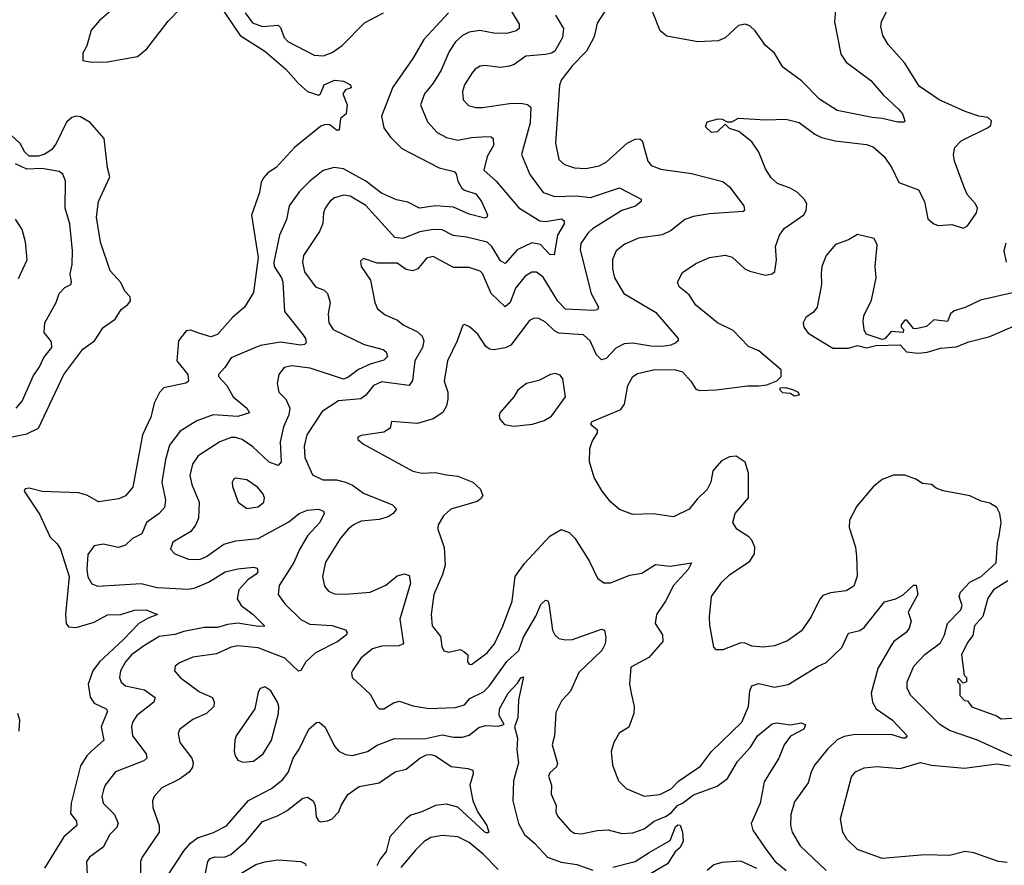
# Model space of a CAD drawing. Extents: x 1690054 to 1842981, y 782881 to 914114.
# Tile 101 of 256: x 1742323 to 1746709, y 799498 to 803265. Entities that reach past the tile are written whole.
import ezdxf

# ---------------------------------------------------------------- set-up
doc = ezdxf.new("R2010")
doc.units = 0

msp = doc.modelspace()

# ---------------------------------------------------------------- linework, layer by layer
at = {"layer": '0CON10XD'}
for points in [[(1745685.8, 800475.8), (1745635, 800470), (1745585, 800474.7), (1745555, 800487.3), (1745535, 800488.5), (1745455, 800458), (1745425, 800457.5), (1745415, 800470), (1745397.6, 800567.6), (1745395.6, 800605), (1745405, 800696.2), (1745450.2, 800759.8), (1745485, 800791.9), (1745575, 800852.9), (1745595.7, 800885), (1745597.1, 800915), (1745585, 800946.2), (1745571.5, 800961.5), (1745517.5, 800995), (1745500, 801025), (1745510, 801065), (1745570, 801135), (1745569.2, 801245), (1745555, 801293.3), (1745515, 801320), (1745485, 801318), (1745449.7, 801300.3), (1745410.8, 801255), (1745401.5, 801205), (1745385, 801172), (1745340.6, 801129.4), (1745305, 801084), (1745235, 801050.5), (1745145, 801064.4), (1745055, 801060), (1744995, 801082.5), (1744955.8, 801115), (1744917.1, 801165), (1744882, 801225), (1744862, 801295), (1744863.3, 801355), (1744873.8, 801386.2), (1744897.5, 801425), (1744896.4, 801436.4), (1744872.5, 801455), (1744867.5, 801465), (1744872.5, 801475), (1745000.9, 801529.1), (1745017.6, 801552.4), (1745032.5, 801635), (1745054.1, 801675.9), (1745075, 801688.5), (1745152.9, 801707.1), (1745244.6, 801704.6), (1745275, 801696.5), (1745312.9, 801655), (1745335, 801618.8), (1745353.2, 801613.2), (1745425, 801615.5), (1745565, 801634.3), (1745615, 801633.3), (1745651.7, 801638.3), (1745695, 801656.2), (1745714.2, 801675.8), (1745714.2, 801705), (1745615, 801790), (1745569.6, 801809.6), (1745501, 801881), (1745431.8, 801915), (1745335, 801993.5), (1745305, 802038.6), (1745260, 802075), (1745252.9, 802095), (1745275, 802138), (1745335, 802178.1), (1745395, 802205.6), (1745465, 802215.6), (1745497.1, 802207.1), (1745552.9, 802155), (1745575, 802144.4), (1745645, 802127.5), (1745675, 802132.9), (1745686.4, 802143.6), (1745694.5, 802195.5), (1745690, 802255), (1745707.3, 802305), (1745728.1, 802335), (1745815.7, 802395), (1745825.8, 802415), (1745828.8, 802445), (1745818, 802465), (1745786.1, 802496.1), (1745754.6, 802514.6), (1745698, 802535), (1745669.7, 802559.7), (1745645, 802601.2), (1745615.3, 802675.3), (1745585, 802720.8), (1745526.1, 802766.1), (1745485, 802780), (1745465, 802800), (1745430, 802765), (1745405, 802762.5), (1745378.3, 802788.3), (1745385, 802810), (1745435, 802822.5), (1745451.7, 802821.7), (1745475, 802810), (1745495, 802810), (1745525, 802826.7), (1745645, 802818.6), (1745735, 802821.9), (1745795, 802806.7), (1745864.8, 802754.8), (1745895, 802740), (1745955.5, 802725.5), (1746095, 802708.2), (1746125, 802697.9), (1746174.4, 802655), (1746207.8, 802605), (1746239.2, 802539.2), (1746326.5, 802506.5), (1746353.9, 802455), (1746368.3, 802378.3), (1746395, 802355.4), (1746415, 802348.5), (1746475, 802352.2), (1746525, 802336), (1746545, 802346.2), (1746584.4, 802405), (1746588.9, 802425), (1746580, 802445), (1746544.5, 802485), (1746530.9, 802515), (1746486.2, 802635), (1746482.9, 802665), (1746489.1, 802695), (1746517.1, 802725), (1746637.1, 802785), (1746648.6, 802795), (1746652, 802815), (1746635, 802829.4), (1746595, 802835.5), (1746535, 802855.6), (1746418.6, 802908.6), (1746329.2, 802969.2), (1746265, 803071.4), (1746191.2, 803155), (1746168, 803195), (1746159.2, 803235), (1746162.5, 803255), (1746235, 803404.3)], [(1745959.6, 803345), (1745951.8, 803255), (1745980.9, 803110.9), (1746005, 803075.6), (1746115, 802993.5), (1746169.7, 802929.7), (1746239.6, 802865), (1746255.5, 802845), (1746266, 802815), (1746261.2, 802808.8), (1746235, 802808.2), (1746165, 802825.3), (1746120.7, 802829.3), (1745965, 802860.3), (1745885, 802911.4), (1745805, 802991.8), (1745722.7, 803052.7), (1745685, 803116), (1745645, 803150), (1745599.2, 803215), (1745575, 803238), (1745554.2, 803244.2), (1745525, 803239.4), (1745465, 803184.2), (1745435, 803171.4), (1745344.3, 803165.7), (1745205, 803191.1), (1745176.7, 803215), (1745141.7, 803301.7)], [(1743215, 803327.9), (1743305, 803194.7), (1743415, 803124.5), (1743508.5, 803045), (1743565, 802980), (1743605, 802945.6), (1743655, 802928.8), (1743663.3, 802935), (1743678.8, 802975), (1743725, 802996.2), (1743765, 802991.2), (1743797.5, 802975), (1743799.3, 802960.7), (1743775, 802952.5), (1743762.5, 802935), (1743782.5, 802885), (1743777.5, 802845), (1743752.5, 802825), (1743747, 802773), (1743735, 802773.3), (1743705, 802796.2), (1743685, 802798), (1743665, 802790.8), (1743546.7, 802695), (1743465, 802605.8), (1743427.9, 802582.1), (1743409.2, 802560.8), (1743398.2, 802541.8), (1743391.8, 802495), (1743355.3, 802394.7), (1743385.2, 802205.2), (1743365, 802050), (1743325, 801984.2), (1743271.3, 801938.7), (1743205, 801862.9), (1743175, 801852.5), (1743120.8, 801869.2), (1743085, 801881.5), (1743065, 801878.6), (1743030.6, 801835), (1743023.6, 801745), (1743072.7, 801685), (1743075.8, 801655), (1743063.6, 801646.4), (1742965, 801625.6), (1742945.4, 801604.6), (1742922.7, 801557.2), (1742907.3, 801495), (1742870, 801415), (1742827.4, 801182.6), (1742795, 801143.3), (1742765, 801130.5), (1742675, 801116.7), (1742625.2, 801145.2), (1742586.8, 801156.8), (1742423.4, 801163.4), (1742365, 801178), (1742347.5, 801175), (1742343.3, 801165), (1742411.9, 801061.9), (1742459.6, 800959.6), (1742490.6, 800930.6), (1742505.8, 800905.8), (1742543.9, 800785), (1742528.2, 800615), (1742530.4, 800575), (1742540.9, 800560.9), (1742575, 800557.5), (1742655, 800580.9), (1742715, 800613.9), (1742774, 800616), (1742835, 800634.1), (1742886.4, 800636.4), (1742937.5, 800615), (1742895, 800599.6), (1742854.1, 800575.9), (1742785, 800502.9), (1742678.4, 800405), (1742649.4, 800365), (1742628.9, 800305), (1742636.9, 800246.9), (1742655, 800220.4), (1742709.2, 800195), (1742714.4, 800185), (1742685.9, 800115), (1742698.8, 800055), (1742644, 800006), (1742621.8, 799985), (1742595, 799940.8), (1742552.9, 799775), (1742549, 799729), (1742576.9, 799695), (1742577.9, 799675), (1742519.8, 799625), (1742433.2, 799485)], [(1742741.3, 803315), (1742678.6, 803261.4), (1742642.3, 803217.7), (1742622.1, 803147.9), (1742604.6, 803115), (1742605, 803082.5), (1742645.4, 803075.4), (1742715, 803077.8), (1742848.4, 803101.6), (1742890, 803135), (1742985, 803258.5), (1743035, 803310.8)], [(1744508.8, 803308.8), (1744547.8, 803245), (1744548.6, 803225), (1744534.2, 803215), (1744493.6, 803203.6), (1744435, 803204.7), (1744373, 803217), (1744325, 803209.6), (1744295, 803194.6), (1744265, 803166.5), (1744236.2, 803123.8), (1744200.4, 803039.6), (1744165, 802981.9), (1744126.5, 802935), (1744108.6, 802885), (1744139.6, 802809.6), (1744182.5, 802762.5), (1744225, 802740), (1744275, 802727.5), (1744335, 802740.8), (1744404.6, 802744.6), (1744422.8, 802742.8), (1744432.9, 802735), (1744433.1, 802705), (1744405.3, 802655), (1744390, 802595), (1744445, 802545.6), (1744547.2, 802427.2), (1744639.5, 802369.5), (1744665, 802365.7), (1744737.3, 802377.3), (1744748.9, 802368.9), (1744747.7, 802355), (1744719.4, 802305), (1744703.2, 802216.8), (1744685, 802218.5), (1744643.4, 802263.4), (1744605, 802270.3), (1744539.8, 802240.2), (1744485, 802178.8), (1744465, 802190), (1744426.4, 802255), (1744405, 802274.1), (1744313.3, 802296.7), (1744253.5, 802303.5), (1744205, 802329.3), (1744165, 802330.3), (1744105, 802320.2), (1744030.1, 802289.9), (1743995, 802294.7), (1743865, 802437.8), (1743795, 802479.3), (1743765, 802483.3), (1743725, 802471.5), (1743704.5, 802455), (1743684.7, 802425.3), (1743676.2, 802403.8), (1743672.9, 802357.1), (1743659.1, 802320.9), (1743587.7, 802215), (1743583.2, 802185), (1743592.1, 802142.1), (1743641.4, 802075), (1743679.5, 802059.5), (1743694.2, 802045), (1743706.2, 802005), (1743698, 801955), (1743700.9, 801915), (1743719.1, 801885), (1743858.4, 801818.4), (1743942.2, 801795), (1743956.2, 801785), (1743961.3, 801765), (1743945, 801747.6), (1743885, 801730.2), (1743832.9, 801707.1), (1743785, 801670.4), (1743765, 801663.3), (1743617.4, 801712.6), (1743535, 801722.7), (1743500.8, 801715), (1743478.1, 801685), (1743470, 801645), (1743476.9, 801605), (1743509.1, 801575), (1743527.3, 801535), (1743522.7, 801505), (1743498.8, 801451.2), (1743483.3, 801385), (1743487.5, 801295), (1743475, 801278.5), (1743435, 801294.2), (1743361.6, 801361.6), (1743314.7, 801394.7), (1743285, 801403.8), (1743265, 801403.2), (1743215, 801384.7), (1743118.5, 801321.5), (1743093.2, 801285), (1743081.3, 801235), (1743090.4, 801195), (1743123.2, 801115), (1743119.6, 801045), (1743107.2, 801012.8), (1743085, 800985.6), (1743005, 800938), (1742995.8, 800905.8), (1743013.8, 800885), (1743075, 800861.8), (1743125, 800860), (1743155, 800873.1), (1743232, 800928), (1743286.4, 800943.6), (1743385, 800953.5), (1743521.8, 801028.2), (1743568.9, 801065), (1743605, 801080.4), (1743655, 801084), (1743676.7, 801075), (1743680, 801065), (1743660, 801025), (1743605.3, 800965), (1743569.7, 800905), (1743543.7, 800846.3), (1743478.8, 800745), (1743474, 800704), (1743505, 800663.1), (1743575, 800592.9), (1743615, 800572.9), (1743715, 800566.2), (1743775, 800547.5), (1743782, 800535), (1743778.6, 800525), (1743740.6, 800495), (1743640.9, 800445), (1743598.2, 800405), (1743575, 800366.5), (1743565, 800363.2), (1743505, 800420.6), (1743385, 800466.6), (1743295, 800476), (1743265, 800469.2), (1743200.7, 800440.7)], [(1744944.6, 803325.4), (1744895, 803248.8), (1744882.1, 803187.9), (1744847.9, 803125), (1744785, 803061.1), (1744734.4, 802995), (1744727.4, 802972.6), (1744709.5, 802715), (1744725, 802642.5), (1744749.6, 802619.6), (1744794.6, 802604.6), (1744845, 802602.5), (1744905, 802613.6), (1744935, 802630.5), (1745029.4, 802715), (1745065, 802732.7), (1745085, 802734.4), (1745095.5, 802725), (1745120.5, 802635), (1745135.4, 802615.4), (1745179.1, 802599.1), (1745315, 802580.4), (1745455, 802544.2), (1745485, 802520.8), (1745548.6, 802435), (1745552, 802418), (1745545, 802410.8), (1745395, 802400.4), (1745325, 802387.5), (1745285.8, 802375), (1745225, 802326.5), (1745185, 802307.1), (1745078.9, 802291.1), (1745018, 802265), (1744980.6, 802235), (1744963.1, 802196.9), (1744963.3, 802155), (1744973.2, 802115), (1745013.5, 802045), (1745155, 801962.1), (1745256, 801845), (1745256.2, 801835), (1745246, 801825), (1745223.8, 801815), (1745185, 801809.8), (1745135, 801811), (1745055, 801824.3), (1745015, 801820.8), (1744978.5, 801801.5), (1744935, 801755.5), (1744915, 801749.4), (1744891.9, 801771.9), (1744864.7, 801834.7), (1744835, 801861.5), (1744725, 801869), (1744705, 801879.5), (1744665, 801918.2), (1744635, 801934.3), (1744615, 801935.8), (1744594.3, 801925), (1744510.9, 801815), (1744487.5, 801802.5), (1744434.6, 801794.6), (1744416.5, 801796.5), (1744399.3, 801809.3), (1744363.4, 801863.4), (1744326.8, 801896.8), (1744305, 801906.7), (1744296.4, 801903.6), (1744271.8, 801835), (1744228.5, 801745), (1744213.9, 801655), (1744230, 801605), (1744230, 801575), (1744223.9, 801545), (1744207.8, 801515), (1744165, 801486.4), (1744095, 801466.5), (1743980, 801475), (1743973.8, 801445), (1743945, 801426.9), (1743845, 801412), (1743830, 801405), (1743830, 801395), (1743854.5, 801374.5), (1744073.8, 801253.8), (1744115, 801244.6), (1744175, 801248.2), (1744225, 801236.7), (1744275, 801232.2), (1744341.4, 801205), (1744374.4, 801175), (1744386.2, 801145), (1744378.7, 801131.3), (1744360.9, 801119.1), (1744243.3, 801085), (1744210.9, 801055), (1744186.7, 801015), (1744185.6, 800995), (1744213.6, 800913.6), (1744219.1, 800835), (1744206.9, 800793.1), (1744167.3, 800705), (1744156.2, 800615), (1744160.6, 800565), (1744198, 800518), (1744203.4, 800473.4), (1744212.7, 800452.7), (1744235, 800448.1), (1744285, 800458.8), (1744301.2, 800451.2), (1744318.8, 800435), (1744318, 800405), (1744325, 800394.4), (1744335, 800392.9), (1744405, 800444.5), (1744437.7, 800485), (1744475, 800564), (1744516.1, 800675), (1744530.7, 800785), (1744572.5, 800842.5), (1744685, 800964.4), (1744735, 800993.3), (1744770.2, 800980.2), (1744795.4, 800955.4), (1744860, 800855), (1744896.8, 800776.8), (1744925, 800755.7), (1744955, 800756.9), (1745040.2, 800789.8), (1745095, 800799.4), (1745155, 800837.5), (1745220.9, 800830.9), (1745316, 800846), (1745300.6, 800815), (1745235.2, 800744.8), (1745200.4, 800675), (1745159.1, 800615), (1745154.3, 800575), (1745187.1, 800525), (1745187.5, 800495), (1745126, 800424), (1745045, 800381.2), (1745039.4, 800305), (1745047.8, 800257.8), (1745060, 800205), (1745058.9, 800175), (1745036.3, 800113.7), (1744993.7, 800086.3), (1744969.2, 800045), (1744957.5, 800005), (1744964.3, 799944.3), (1744990, 799875), (1745025, 799840.8), (1745105, 799805.6), (1745175, 799813.6), (1745225, 799838.8), (1745257.8, 799872.2), (1745355, 799939.6), (1745404.8, 800005.2), (1745539.1, 800135), (1745569.2, 800205), (1745575.4, 800275), (1745585, 800297.1), (1745615, 800307.8), (1745685, 800291.1), (1745746.6, 800303.4), (1745876.6, 800383.4), (1745915, 800400.8), (1745985, 800468), (1745997.2, 800492.8)], [(1744232.9, 803295), (1744124, 803176), (1744075, 803092.2), (1743986, 802965), (1743935.4, 802835), (1743945, 802782.9), (1743975, 802741.9), (1744025, 802690.4), (1744191.9, 802605), (1744258.2, 802588.2), (1744267.7, 802577.7), (1744275.4, 802545), (1744292.5, 802515), (1744305.2, 802505.2), (1744355, 802489), (1744380.8, 802455), (1744406.7, 802395), (1744403.8, 802385), (1744395, 802381.1), (1744325, 802397.9), (1744255, 802429.2), (1744175, 802436.2), (1744104.7, 802424.7), (1744051.7, 802451.7), (1744001.8, 802461.8), (1743935, 802491.6), (1743865, 802545.9), (1743765, 802600), (1743724.1, 802605.9), (1743675, 802593.4), (1743615, 802545.4), (1743570.3, 802499.7), (1743522.9, 802435), (1743511.8, 802375), (1743481.1, 802305), (1743455.3, 802185), (1743456.5, 802165), (1743489.1, 802115), (1743495.2, 802095.2), (1743502.7, 801965), (1743585, 801862.5), (1743596.5, 801845), (1743600, 801825), (1743592.5, 801817.5), (1743575, 801815.6), (1743485, 801828), (1743396.3, 801813.7), (1743374.3, 801804.3), (1743265, 801759.1), (1743236.9, 801715), (1743208.5, 801685), (1743209.6, 801675), (1743245.3, 801635), (1743274.6, 801585), (1743334.4, 801535), (1743346.9, 801513.1), (1743295, 801497), (1743184.8, 801505.2), (1743112.5, 801477.5), (1743038.5, 801431.5), (1742990.8, 801369.2), (1742972.9, 801305), (1742956.5, 801205), (1742972.8, 801125), (1742968.3, 801091.7), (1742944.4, 801065), (1742888.9, 801025), (1742866.9, 800975), (1742825.6, 800954.4), (1742795.2, 800924.8), (1742763.2, 800913.2), (1742695, 800929.1), (1742655, 800921.2), (1742626.8, 800883.2), (1742622.1, 800815), (1742627, 800783), (1742645, 800752.5), (1742671.8, 800741.8), (1742865, 800752.7), (1742935, 800736), (1743075, 800728.2), (1743105, 800733.9), (1743165, 800759.1), (1743238, 800805), (1743295, 800818.9), (1743365, 800825.4), (1743381.4, 800821.4), (1743384.4, 800805), (1743376.4, 800795), (1743340, 800770), (1743299.6, 800725), (1743292.3, 800685), (1743310.5, 800655), (1743363.5, 800615), (1743415, 800563.8), (1743385, 800561.6), (1743295, 800576.1), (1743249.4, 800570.6), (1743205, 800556.9), (1743145, 800557.4), (1743055, 800540.3), (1743015, 800526), (1742945, 800517.4), (1742875.6, 800474.4), (1742821.8, 800435), (1742794, 800405), (1742772.5, 800365), (1742768.5, 800335), (1742775, 800314.4), (1742795, 800297.7), (1742879.3, 800279.3), (1742926.9, 800245), (1742920.6, 800225), (1742844.6, 800165), (1742825.4, 800135), (1742820.8, 800115), (1742826.2, 800075), (1742886.9, 799995), (1742890, 799975), (1742876.9, 799963.1), (1742750, 799915), (1742704.8, 799855.3), (1742696.4, 799833.6), (1742690, 799805), (1742695.5, 799775), (1742746.2, 799725), (1742762.2, 799685), (1742754.4, 799665), (1742724.5, 799635), (1742695, 799579.4), (1742634.2, 799535), (1742621.1, 799515), (1742626.5, 799395)], [(1743327.6, 803295), (1743360.5, 803250.5), (1743405, 803235.2), (1743475, 803240.4), (1743485, 803230), (1743501.9, 803185), (1743518.3, 803168.3), (1743635, 803106.2), (1743676.1, 803103.9), (1743715, 803118.5), (1743759.9, 803150.1), (1743858.5, 803251.5), (1743944.5, 803295.5)], [(1744710, 803285), (1744745.4, 803225), (1744740.9, 803185), (1744707.3, 803125), (1744692, 803115), (1744665, 803109.2), (1744577.1, 803102.9), (1744525.7, 803065), (1744505, 803057.1), (1744465, 803052.2), (1744395, 803061.5), (1744375, 803058.5), (1744351.9, 803045), (1744338.3, 803028.3), (1744305, 802974.2), (1744295.5, 802945), (1744298, 802908), (1744322.4, 802882.4), (1744353.8, 802873.8), (1744385, 802873.6), (1744505, 802891.9), (1744555, 802892.5), (1744585, 802887.5), (1744599.6, 802875), (1744596.9, 802805), (1744558.2, 802665), (1744595.3, 802575), (1744655, 802495.4), (1744706.9, 802476.9), (1744805, 802479.8), (1744865, 802473.3), (1744995.6, 802515.6), (1745091.2, 802465), (1745091.2, 802455), (1745065.8, 802434.2), (1745005, 802414.7), (1744875, 802332.8), (1744854.7, 802315), (1744822.2, 802267.8), (1744820, 802240), (1744868.6, 802045), (1744901.8, 801985), (1744897.3, 801972.7), (1744880.6, 801969.4), (1744755, 801975.9), (1744720.9, 802010.9), (1744655, 802118), (1744625, 802140.8), (1744605, 802140.8), (1744575, 802122.7), (1744531.8, 802068.2), (1744507.3, 802005), (1744485, 801985.8), (1744422.7, 802045), (1744384.7, 802135), (1744375, 802145.3), (1744325, 802160.4), (1744255, 802161.2), (1744165, 802209.6), (1744135, 802202.5), (1744096.4, 802155), (1744075, 802146.2), (1744045, 802152.1), (1744005, 802180), (1743915, 802180.9), (1743855, 802201.2), (1743840.7, 802189.3), (1743844, 802165), (1743885.5, 802105), (1743905.4, 802005), (1743917.3, 801977.3), (1743950.7, 801950.7), (1744006.4, 801926.4), (1744031.2, 801905), (1744095, 801874.6), (1744115.3, 801855.3), (1744123.9, 801833.9), (1744117.8, 801805), (1744082.8, 801745), (1744072.3, 801657.7), (1744057.5, 801635), (1743935, 801651.8), (1743899.5, 801635), (1743865, 801592.7), (1743843.4, 801576.6), (1743743.3, 801566.7), (1743670.2, 801519.8), (1743602.9, 801415), (1743590.8, 801365), (1743592.9, 801315), (1743627.9, 801237.9), (1743673.3, 801215), (1743735, 801214.7), (1743774.7, 801204.7), (1743805, 801190.9), (1743855.2, 801155.2), (1743983.8, 801103.8), (1744001.4, 801085), (1743987.5, 801065), (1743965, 801050.3), (1743925, 801038.4), (1743845, 801031.2), (1743810, 801015), (1743786.7, 800995), (1743752.9, 800955), (1743685, 800848), (1743672.3, 800785), (1743680.9, 800740.9), (1743698.8, 800718.8), (1743725, 800707.3), (1743775, 800705.6), (1743884.6, 800714.6), (1743954.3, 800745.7), (1744005, 800787.9), (1744036.8, 800796.8), (1744058.3, 800788.3), (1744064.5, 800755), (1744016.6, 800595), (1744032.9, 800485), (1744012.5, 800475), (1743935, 800474.6), (1743895, 800461.8), (1743845, 800422.9), (1743806.7, 800366.7), (1743800.8, 800355), (1743804, 800335), (1743885, 800260.8), (1743914.3, 800205), (1743925, 800195.7), (1743945, 800194.5), (1743987.7, 800222.3), (1744015, 800228.5), (1744075, 800208.9), (1744145, 800196), (1744265, 800201.4), (1744305, 800213.6), (1744328.3, 800241.7), (1744389, 800271), (1744414.4, 800295.6), (1744493.4, 800406.6), (1744546.9, 800455), (1744566.7, 800515), (1744622.1, 800607.9), (1744645, 800659.2), (1744665, 800679.2), (1744675, 800676), (1744680, 800665), (1744695.9, 800545.9), (1744706.7, 800525), (1744725, 800508.9), (1744755, 800502.1), (1744785, 800503.8), (1744915, 800550), (1744928.8, 800545), (1744934.3, 800515), (1744931.4, 800485), (1744915.6, 800455), (1744813.6, 800356.3), (1744776.6, 800273.4), (1744738.5, 800231.5), (1744711.3, 800178.7), (1744705.9, 800074.1), (1744695.5, 800034.5), (1744718.8, 799951.2), (1744713.8, 799936.2), (1744685, 799910), (1744678.7, 799895), (1744692.5, 799855), (1744690.6, 799815), (1744712.9, 799765), (1744711.1, 799735), (1744720.5, 799715), (1744775, 799652.9), (1744795, 799641.5), (1744825, 799638.8), (1744895, 799653.3), (1744945, 799656.7), (1745005, 799639.3), (1745055, 799642.9), (1745105, 799660.8), (1745149.6, 799695), (1745200.4, 799715), (1745225, 799732.2), (1745252.7, 799765), (1745275.7, 799774.3), (1745325, 799812.2), (1745430.3, 799850.3), (1745476.1, 799885), (1745520.2, 799959.8), (1745577.7, 800025), (1745609.1, 800075), (1745675, 800128.6), (1745695, 800133.3), (1745755, 800123.3), (1745805, 800132.9), (1745823.9, 800123.9), (1745815.8, 800105), (1745756.4, 800073.6), (1745727.9, 800035), (1745704.4, 799975), (1745639.5, 799870.5), (1745620.8, 799775), (1745581.5, 799685), (1745588.5, 799655), (1745643.6, 799573.7), (1745686.6, 799516.6), (1745736.7, 799475)], [(1742275, 801404.3), (1742355, 801419.6), (1742406.7, 801445), (1742520, 801685), (1742605, 801796.5), (1742656, 801835), (1742695, 801894), (1742748.8, 801931.2), (1742775, 801974), (1742805, 801995.6), (1742816.9, 802013.1), (1742815, 802030), (1742791.9, 802055), (1742773.6, 802093.6), (1742726.6, 802146.6), (1742683.7, 802273.7), (1742665.5, 802385), (1742674.6, 802455.4), (1742724.4, 802565), (1742714.6, 802604.6), (1742699.7, 802735), (1742636.9, 802806.9), (1742595, 802832.7), (1742575, 802835.4), (1742555, 802829.7), (1742532.1, 802807.9), (1742485, 802710.9), (1742465.4, 802685), (1742432.5, 802665), (1742405, 802656.7), (1742365, 802656.9), (1742345.8, 802675), (1742325, 802713.3), (1742285, 802750)], [(1742307.5, 801535), (1742333.8, 801565), (1742385, 801680.6), (1742409.6, 801715), (1742430.6, 801759.4), (1742466.4, 801805), (1742465, 801830), (1742432, 801872), (1742435.6, 801915), (1742485.4, 802005), (1742499.3, 802045), (1742525, 802072.2), (1742551.9, 802085), (1742554.5, 802095), (1742547.6, 802132.4), (1742556.7, 802175), (1742558.2, 802235), (1742546.1, 802355), (1742525.4, 802425), (1742527.6, 802547.6), (1742516.3, 802576.3), (1742499.2, 802589.2), (1742422.3, 802602.3), (1742355, 802598.5), (1742305, 802622.1)], [(1742318.7, 802111.3), (1742357.3, 802195), (1742349.4, 802275), (1742335, 802330), (1742305, 802376.2)], [(1746745, 802048), (1746602.5, 802015), (1746535, 801983.3), (1746485, 801968), (1746468.8, 801955), (1746455, 801920), (1746395, 801927.5), (1746361.7, 801898.3), (1746315, 801887.5), (1746305, 801890), (1746275, 801926.7), (1746265, 801926.7), (1746250, 801905), (1746250, 801895), (1746260, 801885), (1746258.3, 801871.7), (1746205, 801876.2), (1746176.4, 801843.6), (1746165, 801840), (1746093.6, 801863.6), (1746083.9, 801883.9), (1746080.3, 801920.3), (1746083.1, 801945), (1746116.9, 802015), (1746137.3, 802115), (1746133.5, 802165), (1746142.3, 802262.3), (1746129.5, 802289.5), (1746055, 802308), (1746015.4, 802284.6), (1745956.9, 802263.1), (1745915.8, 802215), (1745895.6, 802165), (1745893.8, 802133.8), (1745894.5, 802085), (1745875.6, 801985), (1745858.3, 801961.7), (1745825, 801938.8), (1745812.5, 801915), (1745816, 801895), (1745835, 801868.8), (1745945, 801802), (1746015, 801801.4), (1746055, 801814.2), (1746095, 801802.5), (1746136.1, 801813.9), (1746245, 801816.7), (1746272.5, 801785), (1746325, 801778.8), (1746365, 801783.8), (1746425, 801802), (1746495, 801807.5), (1746550.2, 801829.8), (1746645, 801853.3), (1746743.1, 801896.9)], [(1746715, 802270), (1746706.9, 802235), (1746716.9, 802185)], [(1744525, 801454.4), (1744606.8, 801463.2), (1744660, 801480), (1744691.7, 801498.3), (1744754, 801585), (1744742, 801665), (1744731.2, 801681.2), (1744708.8, 801688.8), (1744687.5, 801685), (1744635, 801657.5), (1744580, 801645), (1744542, 801615), (1744524, 801585), (1744463.8, 801515), (1744459.3, 801500.7), (1744462, 801485), (1744482.1, 801462.1), (1744525, 801454.4)], [(1745775, 801587.5), (1745755, 801600), (1745723, 801603), (1745710, 801615), (1745710, 801625), (1745733, 801627), (1745765, 801617.5), (1745790, 801605), (1745795, 801592.5), (1745775, 801587.5)], [(1743335, 801088), (1743385, 801094.3), (1743410.8, 801115), (1743414.2, 801135), (1743406, 801155), (1743382.4, 801182.4), (1743335, 801215.6), (1743285, 801222), (1743275, 801216.7), (1743269.2, 801205), (1743270.6, 801185), (1743296, 801115), (1743335, 801088)], [(1746763.8, 799975), (1746590, 800055), (1746465, 800097.9), (1746421.5, 800125), (1746292.5, 800255), (1746276.7, 800285), (1746275.5, 800315), (1746305.5, 800385), (1746355, 800437.5), (1746425, 800488.5), (1746442.3, 800525), (1746455.5, 800575), (1746515, 800635.8), (1746521.2, 800655), (1746507.9, 800695), (1746513.2, 800715), (1746555, 800759.1), (1746605.4, 800785), (1746672, 800845), (1746678, 800935), (1746685.7, 800965), (1746695.4, 801025), (1746689.4, 801065), (1746675, 801091.2), (1746645, 801110.8), (1746605, 801120.8), (1746555, 801144.3), (1746436.6, 801166.6), (1746405, 801177.5), (1746385, 801194), (1746345, 801199.2), (1746315, 801218.1), (1746265, 801236.2), (1746215, 801236.2), (1746165, 801216.5), (1746125, 801184.2), (1746051.4, 801098.6), (1746019.2, 801035), (1746017.3, 801002.7), (1746045.7, 800915.7), (1746051.1, 800875), (1746054, 800786), (1746038.1, 800741.9), (1746005, 800720.6), (1745935, 800712.2), (1745900.7, 800699.3), (1745886.6, 800683.4), (1745848.9, 800605), (1745805, 800542.5), (1745742.6, 800497.4), (1745685.8, 800475.8)], [(1746724.8, 800765.2), (1746661.2, 800725), (1746635, 800687.5), (1746613.1, 800606.9), (1746576.7, 800565), (1746568.8, 800521.2), (1746545, 800490), (1746517.5, 800435), (1746530, 800345), (1746540, 800335), (1746540, 800315), (1746525, 800310), (1746508.3, 800328.3), (1746501.7, 800328.3), (1746500, 800315), (1746510, 800305), (1746510, 800255), (1746531.7, 800231.7), (1746545, 800230), (1746563.9, 800203.9), (1746674, 800164), (1746695, 800150.9), (1746765, 800154.4)], [(1745997.2, 800492.8), (1746015, 800531.4), (1746065, 800543.6), (1746085, 800557.8), (1746175, 800671.9), (1746225.2, 800684.8), (1746257.6, 800702.4), (1746305, 800746.4), (1746315.5, 800745.5), (1746323.1, 800705), (1746280, 800625), (1746293.8, 800585), (1746285.6, 800555), (1746272.2, 800535), (1746217.3, 800495), (1746205, 800476.7), (1746145.7, 800374.3), (1746116.1, 800265), (1746121.8, 800225), (1746138.2, 800195), (1746211.5, 800145), (1746276, 800075), (1746266.7, 800065), (1746256.2, 800063.8), (1746205, 800080.2), (1746035, 800079), (1745995, 800071.8), (1745965, 800057.3), (1745921.2, 800015), (1745865.5, 799945), (1745848.8, 799915), (1745835.5, 799865), (1745775, 799780.8), (1745757.9, 799725), (1745756.4, 799675), (1745763.8, 799645), (1745799.5, 799585), (1745915, 799474.6)], [(1743200.7, 800440.7), (1743094.7, 800425.3), (1743035, 800400.6), (1743015.6, 800384.4), (1743012.9, 800365), (1743038.6, 800335), (1743125, 800270.4), (1743182.5, 800245), (1743190, 800225), (1743188.6, 800205), (1743155.7, 800175), (1743095, 800147.9), (1743035, 800103.3), (1743030, 800085), (1743036.9, 800045), (1743090, 799975), (1743096.4, 799955), (1743093.8, 799935), (1743077.7, 799912.3), (1743035, 799882.1), (1742956.5, 799843.5), (1742921.9, 799805), (1742915.6, 799785), (1742916.5, 799755), (1742944.4, 799675), (1742944.4, 799645), (1742869.4, 799535), (1742862.2, 799515), (1742860.8, 799455)], [(1742984.2, 799455), (1743056.4, 799563.6), (1743083.7, 799596.3), (1743115, 799620.4), (1743186.3, 799643.7), (1743245, 799674.5), (1743343.1, 799786.9), (1743445, 799840), (1743495, 799880), (1743520.4, 799915), (1743540.8, 799975), (1743567.5, 800015), (1743610.9, 800105), (1743645, 800134.3), (1743656.7, 800135), (1743683.4, 800113.4), (1743725, 800028.8), (1743745, 800005.8), (1743775, 799991.1), (1743805, 799987.9), (1743872, 800005), (1743915, 800033.8), (1743992.9, 800062.9), (1744125, 800061.6), (1744205, 800080), (1744255, 800068.9), (1744295, 800068.6), (1744325, 800078.5), (1744367.8, 800112.2), (1744398.6, 800121.4), (1744455, 800118), (1744481.2, 800125), (1744459.3, 800165), (1744461.1, 800195), (1744498.8, 800265), (1744540.7, 800309.3), (1744555, 800333.8), (1744567, 800337), (1744545.3, 800235), (1744542.1, 800155), (1744527.5, 800115), (1744541.2, 800065), (1744537.1, 800012.9), (1744545.5, 799955), (1744522.9, 799875), (1744520, 799785), (1744545.5, 799685), (1744572.1, 799635), (1744616.7, 799596.7), (1744674.1, 799534.1), (1744735, 799512.8), (1744805, 799502.1), (1744876.6, 799476.6)], [(1743317.1, 799957.1), (1743365, 799961.9), (1743408.1, 799995), (1743444.6, 800055.4), (1743476.5, 800175), (1743478.1, 800205), (1743472, 800225), (1743442, 800275), (1743415, 800292.5), (1743395, 800286.2), (1743385, 800270), (1743370, 800195), (1743288, 800075), (1743281.4, 800055), (1743279.2, 800005), (1743282.5, 799985), (1743295, 799966.2), (1743317.1, 799957.1)], [(1742321.5, 800095), (1742324.6, 800145), (1742314.6, 800175)], [(1743149.3, 799455), (1743161.9, 799515), (1743171.1, 799528.9), (1743194.3, 799535.7), (1743235, 799533.8), (1743263.8, 799546.2), (1743332, 799605), (1743405, 799692.7), (1743471.8, 799718.2), (1743515, 799742.7), (1743585, 799796.9), (1743605, 799801.4), (1743630.6, 799785), (1743638.8, 799765), (1743644.5, 799714.5), (1743655, 799696.2), (1743665, 799692), (1743695, 799695.8), (1743715, 799705.8), (1743745, 799736), (1743755.3, 799764.7), (1743785, 799812.9), (1743835, 799849.2), (1743925, 799865.5), (1743995.8, 799914.2), (1744045, 799925.8), (1744105, 799975.5), (1744135, 799989.6), (1744155, 799992), (1744175, 799985.8), (1744245, 799938.2), (1744319.3, 799929.3), (1744341.2, 799921.2), (1744343.3, 799905), (1744328.2, 799855), (1744341.1, 799785), (1744363.3, 799735), (1744404.5, 799675), (1744413.3, 799645), (1744405, 799640.8), (1744395, 799645.7), (1744275, 799757.4), (1744225, 799770.3), (1744175.3, 799764.7), (1744115, 799735.9), (1744065, 799721.2), (1744045, 799705.4), (1743972.7, 799625), (1743955, 799559.2), (1743928.5, 799525), (1743914.8, 799495.2)], [(1746721.1, 799511.1), (1746682.5, 799515), (1746573.4, 799553.4), (1746535, 799559.6), (1746465, 799542), (1746355, 799545.4), (1746165, 799529.1), (1746055, 799568.6), (1746008.1, 799615), (1745990, 799645), (1745979.4, 799705), (1746027.8, 799892.2), (1746046.7, 799915), (1746085, 799932.5), (1746141.2, 799938.8), (1746245, 799928.7), (1746335, 799955.5), (1746385, 799943.8), (1746530.8, 799930.8), (1746675, 799950.3), (1746735, 799941.5)], [(1744965, 799490.3), (1745065.3, 799514.7), (1745127.1, 799555), (1745220.9, 799609.1), (1745245, 799670), (1745255, 799678.5), (1745265, 799677.1), (1745275.7, 799645), (1745278.9, 799605), (1745265, 799577.5), (1745242.6, 799557.4), (1745208.6, 799505), (1745125, 799455.7)], [(1744455, 799479.6), (1744388.1, 799548.1), (1744325, 799600.3), (1744275, 799625.4), (1744205, 799630.8), (1744155, 799621.8), (1744125, 799604.4), (1744085.6, 799565), (1744021.3, 799488.7)], [(1743178.7, 799385), (1743375, 799501.9), (1743415, 799514.2), (1743475, 799522), (1743575, 799515.5), (1743596, 799505), (1743597.5, 799495)], [(1745606.1, 799483.9), (1745535, 799516.1), (1745450.2, 799510.2), (1745415, 799499.6), (1745385.6, 799475)]]:
    msp.add_lwpolyline(points, dxfattribs=at)

doc.saveas('drawing.dxf')
